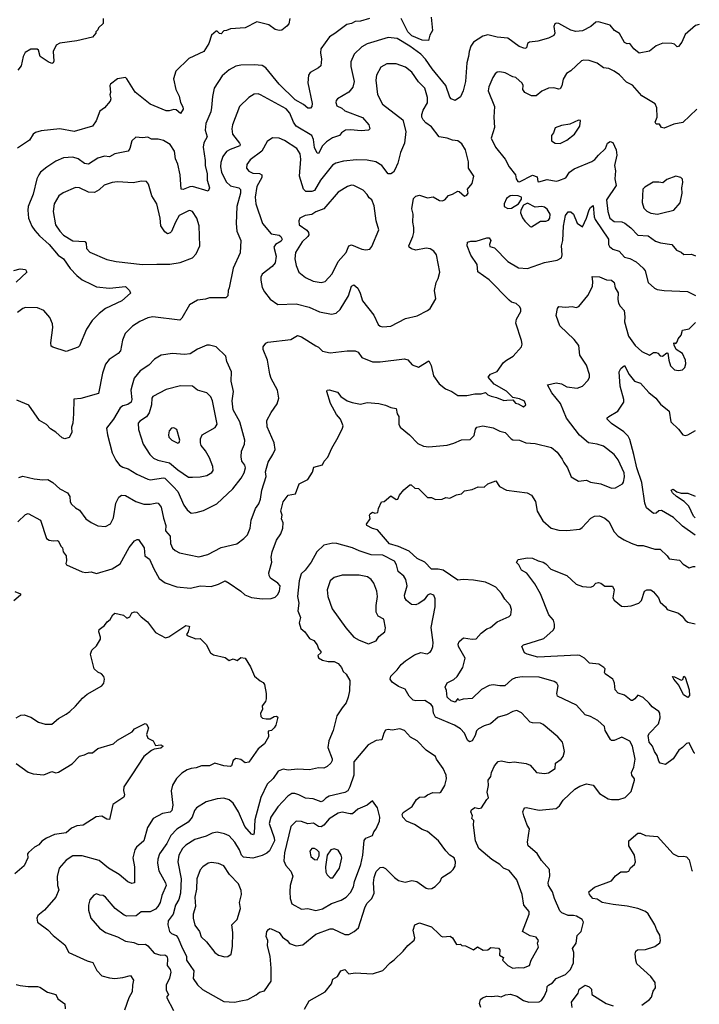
# Model space of a CAD drawing. Extents: x 1839239 to 1929705, y 762242 to 910352.
# Tile 189 of 256: x 1916981 to 1922153, y 814329 to 821826. Entities that reach past the tile are written whole.
import ezdxf

# ---------------------------------------------------------------- set-up
doc = ezdxf.new("R2010")
doc.units = 0

msp = doc.modelspace()

# ---------------------------------------------------------------- linework, layer by layer
at = {"layer": '0CON10XD'}
for points in [[(1917616.7, 821835), (1917615, 821797.5), (1917580, 821765), (1917575, 821750), (1917560, 821735), (1917560, 821725), (1917535.8, 821694.2), (1917415, 821665.6), (1917285, 821647.1), (1917257.9, 821632.1), (1917235.6, 821585), (1917239.5, 821510.5), (1917235, 821497.5), (1917225, 821493.8), (1917197.5, 821505), (1917135.8, 821545.8), (1917124.3, 821594.3), (1917113.2, 821603.2), (1917065, 821601.1), (1917023.4, 821576.6), (1917008.1, 821545), (1916991.4, 821475), (1916967, 821443)], [(1919642.5, 821835), (1919575, 821815.6), (1919535, 821813.6), (1919505, 821798.1), (1919470.3, 821789.7), (1919378.5, 821721.5), (1919340, 821695), (1919273.1, 821605), (1919269.4, 821575), (1919278.6, 821525), (1919273.8, 821475), (1919255, 821458.6), (1919192, 821425), (1919179.2, 821405), (1919174.5, 821344.5), (1919207.2, 821187.2), (1919204.4, 821165.6), (1919195, 821152), (1919175, 821152.2), (1919140.2, 821180.3), (1919076.7, 821215), (1918955, 821335.4), (1918855, 821460.6), (1918825, 821478.1), (1918765, 821483.5), (1918665, 821480.9), (1918625, 821472.9), (1918575.8, 821445), (1918522.1, 821397.9), (1918461.5, 821305), (1918447.2, 821242.8), (1918441.5, 821158.5), (1918434.4, 821125), (1918396.5, 821035), (1918393.5, 820985), (1918407.5, 820935), (1918382.3, 820887.7), (1918377.9, 820855), (1918391.5, 820755), (1918391.2, 820715), (1918406.8, 820653.2), (1918406.4, 820605), (1918424.4, 820545), (1918415, 820521.2), (1918295, 820556.7), (1918275, 820554.5), (1918225, 820534.4), (1918210, 820535), (1918201.5, 820645), (1918185.4, 820725.4), (1918166.9, 820766.9), (1918158.7, 820825), (1918125, 820875.5), (1918075, 820906.7), (1918035, 820915.6), (1917985, 820916), (1917955, 820930.8), (1917915, 820925.8), (1917865, 820931.2), (1917834.2, 820905), (1917818.1, 820845), (1917805.4, 820824.6), (1917705.3, 820804.7), (1917665, 820782), (1917625, 820787.5), (1917575, 820772.5), (1917505, 820726.5), (1917475, 820732.3), (1917425, 820768.2), (1917385, 820780), (1917315, 820774.4), (1917255, 820748.6), (1917186.3, 820703.7), (1917140, 820665), (1917125.7, 820645), (1917111.1, 820615), (1917082.4, 820497.6), (1917045.6, 820404.4), (1917041.9, 820375), (1917046.9, 820315), (1917073.6, 820253.6), (1917095, 820220.8), (1917130.7, 820180.7), (1917205, 820114.5), (1917274.7, 820034.7), (1917315, 820004.3), (1917365, 819931.4), (1917415, 819878.1), (1917456, 819845), (1917530.7, 819809.3)], [(1919038, 821835), (1919030, 821795), (1919015, 821776.2), (1918975, 821746), (1918955, 821744), (1918925, 821752.5), (1918876.9, 821786.9), (1918785, 821811.2), (1918695.8, 821764.2), (1918585, 821758), (1918555, 821743.8), (1918535, 821742.5), (1918515, 821720), (1918500.5, 821720.5), (1918485, 821740), (1918475, 821738.8), (1918441.7, 821708.3), (1918420.6, 821645), (1918382.5, 821585), (1918268.3, 821531.7), (1918170, 821435), (1918152, 821375), (1918168, 821295), (1918193.8, 821245), (1918205.8, 821195), (1918223.2, 821163.2), (1918224.4, 821145), (1918205, 821112.5), (1918170.5, 821140.5), (1918155, 821143.8), (1918117.7, 821132.3), (1918095, 821132), (1917975, 821184.4), (1917860, 821275), (1917796.6, 821376.6), (1917785, 821386), (1917725, 821376.2), (1917672.5, 821335), (1917667.5, 821325), (1917672.5, 821272.5)], [(1920112.5, 821845), (1920122.2, 821745), (1920102.3, 821707.7), (1920092.3, 821667.7), (1920045, 821670.9), (1919965, 821702.3), (1919934, 821735), (1919885, 821834.5)], [(1922153.4, 821789.6), (1922125, 821782.5), (1922045, 821713.3), (1922020, 821655), (1921995, 821621.2), (1921985, 821620), (1921965, 821638.8), (1921945, 821646.2), (1921875, 821648), (1921825, 821628), (1921775, 821586.2), (1921695, 821572.5), (1921655, 821604.2), (1921625, 821646.2), (1921605, 821643.8), (1921585, 821653.8), (1921545, 821721.2), (1921508.8, 821745), (1921474.1, 821784.1), (1921385, 821810.8), (1921365, 821808), (1921326.6, 821773.4), (1921265, 821741.1), (1921213.1, 821736.9), (1921175, 821746.2), (1921085, 821797.5), (1921065, 821800), (1921055, 821793.8), (1921045.7, 821775), (1921054.3, 821725), (1921045, 821706), (1921005, 821686.2), (1920925, 821662.5), (1920861.2, 821655), (1920845.5, 821644.5), (1920837.5, 821612.5), (1920825, 821606.7), (1920781.4, 821621.4), (1920695, 821686), (1920615.7, 821694.3), (1920545, 821710.8), (1920505, 821700), (1920435, 821656), (1920415.7, 821624.3), (1920400.8, 821585), (1920396.9, 821545), (1920382.8, 821497.2), (1920373.1, 821356.9), (1920357.3, 821285), (1920335, 821240), (1920295, 821211.2), (1920265, 821224), (1920255.5, 821235.5), (1920223.3, 821325), (1920121.2, 821451.2), (1920069.7, 821525), (1920033.6, 821565), (1919950, 821625), (1919855, 821682.1), (1919785, 821691.8), (1919625, 821642.5), (1919585, 821618.9), (1919525.6, 821565), (1919502.2, 821505), (1919500.6, 821470.6), (1919526.2, 821355), (1919516.7, 821313.3), (1919485, 821274.3), (1919400, 821225), (1919388.3, 821211.7), (1919386, 821195), (1919395, 821170.8), (1919432.6, 821152.6), (1919455, 821133.3), (1919590.6, 821080.6), (1919637.8, 821025), (1919646.9, 820995), (1919635.4, 820984.6), (1919578.6, 820981.4), (1919498.1, 820988.1), (1919460, 820985), (1919430, 820965), (1919414.4, 820945), (1919362.2, 820927.8), (1919315, 820897.1), (1919284.7, 820865.3), (1919255, 820806.7), (1919245, 820810), (1919225, 820853.8), (1919216.6, 820915), (1919204.3, 820944.3), (1919086, 821016), (1919065, 821046), (1919035.6, 821115), (1919007.7, 821147.7), (1918814.3, 821254.3), (1918795, 821260.8), (1918765, 821258.1), (1918725, 821234), (1918654.6, 821165.4), (1918599.4, 821025), (1918594.5, 820995), (1918600, 820955), (1918654.5, 820885), (1918660, 820875), (1918656.9, 820865), (1918581.7, 820838.3), (1918555, 820822.5), (1918526.9, 820785), (1918512.2, 820737.8), (1918509.6, 820705), (1918516.6, 820665), (1918551.2, 820591.2), (1918585, 820560.5), (1918647.4, 820547.4), (1918662.2, 820532.2), (1918660.9, 820505), (1918632.3, 820405), (1918627.8, 820275), (1918634.5, 820215), (1918664.4, 820145), (1918659.5, 820050.5), (1918605.8, 819934.2), (1918576.2, 819785), (1918566.7, 819765), (1918565.9, 819724.1), (1918550.7, 819709.3), (1918425, 819708.8), (1918395, 819698.8), (1918335, 819692), (1918273.3, 819655), (1918215.5, 819554.5), (1918200.8, 819539.2), (1917995, 819564.4), (1917955, 819555.6), (1917895, 819529.4), (1917838.3, 819491.7), (1917783.6, 819436.4), (1917763.2, 819386.8), (1917748.6, 819305), (1917730, 819285), (1917661.6, 819238.4), (1917635, 819204), (1917610.4, 819135), (1917580, 818980), (1917445, 818942), (1917391.7, 818938.3), (1917390.6, 818825), (1917384.4, 818755), (1917375.4, 818725), (1917376.5, 818683.5), (1917357.5, 818645), (1917325, 818634), (1917305, 818642), (1917255.4, 818685.4), (1917215, 818710), (1917185, 818742.9), (1917132.5, 818775), (1917050.2, 818890.2), (1916960, 818930)], [(1919745, 819487.5), (1919805, 819491.9), (1919918.3, 819551.7), (1920005, 819570.8), (1920085, 819611.2), (1920105, 819627.5), (1920149.3, 819700.7), (1920138.8, 819765), (1920150, 819825), (1920166, 819855), (1920177.8, 819905), (1920152.9, 820035), (1920133.6, 820063.6), (1920105, 820082.5), (1920075, 820085.6), (1919995, 820072), (1919962.4, 820082.4), (1919946.2, 820095), (1919943.8, 820105), (1919974.2, 820175), (1919980.6, 820205), (1919980.6, 820245), (1919971.9, 820285), (1919975.5, 820345), (1919965.7, 820385), (1919979.2, 820465), (1919995, 820482), (1920025, 820490.8), (1920085, 820469.2), (1920127, 820477), (1920175, 820448.8), (1920195, 820447.5), (1920215.5, 820454.5), (1920245, 820488.8), (1920275, 820496.7), (1920315, 820520), (1920325, 820518.8), (1920365, 820483.3), (1920385, 820491.2), (1920393.8, 820505), (1920388, 820535), (1920425, 820580), (1920438.2, 820635), (1920395.8, 820695), (1920396.9, 820745), (1920372.9, 820835), (1920345, 820882), (1920316.7, 820905), (1920275, 820909.2), (1920235, 820924.4), (1920172.5, 820935), (1920115, 821010), (1920071.1, 821041.1), (1920050.8, 821065), (1920041.4, 821085), (1920041.4, 821105), (1920052, 821138), (1920085, 821193.3), (1920085.6, 821235), (1920063.1, 821305), (1920015, 821354), (1919965, 821425.8), (1919916.2, 821465), (1919845, 821489.2), (1919775, 821490.8), (1919730, 821465), (1919695.7, 821405), (1919692.5, 821365), (1919705, 821257.5), (1919742.4, 821182.4), (1919896.2, 821065), (1919919.4, 820975), (1919908.5, 820885), (1919879.1, 820815), (1919858.9, 820735), (1919837, 820683), (1919825, 820666), (1919805, 820652.5), (1919785, 820652.5), (1919737.5, 820715), (1919692.5, 820745), (1919625, 820755.6), (1919545, 820759.1), (1919445, 820748.9), (1919386.9, 820733.1), (1919362.4, 820717.6), (1919270, 820605), (1919224.7, 820525.3), (1919205, 820517.3), (1919158.8, 820518.8), (1919141.3, 820535), (1919110.3, 820635), (1919121.1, 820765), (1919114.4, 820805.6), (1919090, 820845), (1918996.7, 820906.7), (1918955, 820923.3), (1918905, 820927.1), (1918865, 820900), (1918824.4, 820825), (1918735, 820758.6), (1918709.4, 820725), (1918707.1, 820695), (1918725, 820672.9), (1918755, 820659.1), (1918805, 820654.6), (1918824.5, 820644.5), (1918823.1, 820625), (1918784.4, 820555.6), (1918771.8, 820475), (1918777.9, 820425), (1918828.1, 820275), (1918894.2, 820195), (1918955, 820185.6), (1918969.4, 820175), (1918978.1, 820155), (1918970.6, 820139.4), (1918928.6, 820115), (1918914.5, 820095), (1918933.6, 820025), (1918924.2, 819975), (1918903.5, 819946.5), (1918825, 819889.2), (1918815.6, 819865), (1918816.9, 819843.1), (1918827.4, 819787.4), (1918844.2, 819755), (1918887.9, 819697.9), (1918945, 819658), (1919085, 819661.9), (1919185, 819637.5), (1919261.8, 819601.8), (1919355, 819583.5), (1919389.1, 819590.9), (1919419.9, 819620.1), (1919482.9, 819725), (1919505, 819798), (1919525, 819807.1), (1919555, 819782.5), (1919572.7, 819745), (1919590, 819685), (1919675, 819576), (1919710, 819505), (1919725, 819492.5), (1919745, 819487.5)], [(1922134.6, 821144), (1922026.8, 821043.2), (1921960, 821030), (1921885, 821000), (1921865, 821006.7), (1921850, 821030), (1921825, 821030), (1921818, 821045), (1921832, 821085), (1921830.8, 821155), (1921817.5, 821185), (1921716, 821246), (1921645, 821327.5), (1921599.7, 821349.7), (1921545.5, 821405.5), (1921506.2, 821435), (1921464.5, 821454.5), (1921425, 821458.6), (1921375.3, 821495.3), (1921315, 821515.5), (1921275, 821518.6), (1921256.6, 821513.4), (1921175, 821437.5), (1921142.3, 821417.7), (1921117, 821373), (1921107, 821323), (1921095, 821301.2), (1921085, 821298), (1921045, 821307.3), (1921006.2, 821303.8), (1920955, 821281.9), (1920912.7, 821247.3), (1920875, 821246), (1920825, 821272), (1920811.4, 821295), (1920812.9, 821325), (1920805, 821343.8), (1920756.4, 821386.4), (1920735, 821390.6), (1920675, 821421.2), (1920635, 821429.4), (1920615, 821425.7), (1920600, 821415), (1920581.1, 821385), (1920551.8, 821315), (1920547.3, 821285), (1920594.4, 821164.4), (1920588.6, 821085), (1920594.5, 821005), (1920570, 820925), (1920602, 820855), (1920675, 820763.8), (1920705, 820706.2), (1920754.1, 820644.1), (1920760, 820615), (1920773.3, 820595), (1920785, 820591.2), (1920885, 820641.4), (1920920.5, 820630.5), (1920924.2, 820594.2), (1920930.8, 820590.8), (1920995, 820609.1), (1921065, 820598.1), (1921085, 820601.9), (1921137.5, 820622.5), (1921165.8, 820665), (1921200.2, 820689.8), (1921335, 820746.4), (1921358.8, 820761.2), (1921385.6, 820795), (1921440.6, 820845), (1921455, 820887.5), (1921475, 820899.2), (1921495, 820892), (1921520, 820835), (1921526.4, 820795), (1921507.1, 820715), (1921515.6, 820675), (1921509.4, 820615), (1921520.6, 820565), (1921446.9, 820455), (1921456.2, 820365), (1921473.6, 820315), (1921505, 820290.4), (1921565, 820286.2), (1921587.6, 820277.6), (1921631.7, 820241.7), (1921684.7, 820184.7), (1921765, 820181.1), (1921820.8, 820140.8), (1921856.8, 820126.8), (1921945, 820115.5), (1921980.6, 820070.6), (1922015, 820055.6), (1922035, 820038.1), (1922095, 820040), (1922125.2, 820028.2)], [(1917672.5, 821272.5), (1917666.2, 821255), (1917673.3, 821225), (1917670, 821205), (1917625.7, 821154.3), (1917591.2, 821128.8), (1917562.7, 821057.3), (1917534.1, 821015.9), (1917395, 820975.8), (1917285, 820995.8), (1917145, 820980), (1917101.7, 820968.3), (1917084.2, 820955.8), (1917055, 820908), (1916965, 820848)], [(1921095, 820882.5), (1921145, 820908.1), (1921204.4, 820955), (1921245, 821016.7), (1921248, 821058), (1921235, 821061.2), (1921168.3, 821031.7), (1921105, 821020.8), (1921056.7, 821003.3), (1921042.5, 820965), (1921027.5, 820945), (1921027.5, 820905), (1921056.1, 820886.1), (1921095, 820882.5)], [(1921835, 820345.8), (1921865, 820354.4), (1921958.8, 820375), (1922007.7, 820432.3), (1922023.3, 820505), (1922020, 820545), (1922028, 820588), (1922025, 820612.5), (1922013.3, 820625), (1921975, 820636), (1921905, 820608.8), (1921875, 820584.2), (1921845, 820590), (1921801.7, 820588.3), (1921739.1, 820550.9), (1921724.2, 820535), (1921718.2, 820435), (1921730.2, 820390.2), (1921755, 820368.1), (1921785, 820352.2), (1921835, 820345.8)], [(1917915, 819962.9), (1918025, 819964.4), (1918124.2, 819965.8), (1918202.7, 819977.3), (1918295, 820014), (1918325, 820043.3), (1918352.5, 820105), (1918347.4, 820257.4), (1918329.4, 820315), (1918296.4, 820366.4), (1918275, 820374.2), (1918265, 820371.4), (1918195, 820335.6), (1918165.5, 820285), (1918135.3, 820214.7), (1918125, 820202.9), (1918105, 820195.7), (1918085, 820210.8), (1918056, 820256), (1918050.8, 820315), (1918024.7, 820424.7), (1917986.5, 820485), (1917961.1, 820575), (1917945.4, 820595.4), (1917906.6, 820596.6), (1917845, 820583.1), (1917725, 820593.1), (1917685, 820586.7), (1917624.6, 820565.4), (1917585, 820530.6), (1917551.2, 820511.2), (1917505, 820512.7), (1917435, 820546.9), (1917405, 820549.2), (1917311.7, 820508.3), (1917278.8, 820485), (1917243.3, 820425), (1917236.4, 820365), (1917253.9, 820265), (1917285.3, 820215.3), (1917315, 820186.5), (1917385, 820142.1), (1917477.7, 820137.7), (1917486.9, 820125), (1917489.4, 820085), (1917515.4, 820055.4), (1917645, 819999.4), (1917715, 819984.3), (1917915, 819962.9)], [(1919275, 819825.7), (1919305, 819833.1), (1919358.3, 819891.7), (1919405.8, 819984.2), (1919464.4, 820055), (1919485, 820105.6), (1919505, 820111.1), (1919585, 820079.2), (1919616.1, 820073.9), (1919645, 820080), (1919660, 820100), (1919713.2, 820226.8), (1919693.3, 820295), (1919679.4, 820409.4), (1919660, 820455), (1919640, 820470), (1919626.3, 820496.3), (1919595, 820529.2), (1919525, 820564.2), (1919505, 820565.7), (1919475, 820555.7), (1919405, 820514.2), (1919295, 820387.1), (1919235.5, 820364.5), (1919205, 820344.3), (1919153.6, 820336.4), (1919113.3, 820315), (1919106, 820295), (1919108.8, 820265), (1919165, 820223.1), (1919177.9, 820205), (1919180.5, 820189.5), (1919174.6, 820175), (1919131.2, 820135), (1919079.6, 820055), (1919075.5, 820005), (1919084.4, 819955), (1919105.8, 819905), (1919155, 819863.1), (1919215.6, 819834.4), (1919275, 819825.7)], [(1920695, 820387.8), (1920725, 820390.5), (1920776.2, 820425), (1920800.7, 820459.3), (1920800, 820475), (1920775, 820485.8), (1920735, 820488.1), (1920715, 820484.3), (1920685.8, 820465), (1920668.6, 820425), (1920669.2, 820405), (1920695, 820387.8)], [(1916975, 818340), (1917005, 818350.8), (1917091.2, 818331.2), (1917156.2, 818323.8), (1917195, 818325.8), (1917232.8, 818302.8), (1917285, 818253.5), (1917343.8, 818223.8), (1917362.2, 818195), (1917365.6, 818155), (1917375, 818138), (1917405, 818108.6), (1917435, 818091.2), (1917482.9, 818025), (1917525, 817998.1), (1917575, 817973.8), (1917635, 817968.1), (1917672, 817988), (1917695.3, 818034.7), (1917711.5, 818145), (1917735, 818190), (1917755, 818205.7), (1917785, 818202.9), (1917865, 818156.7), (1917925, 818138.5), (1917975, 818137.3), (1918025, 818148.1), (1918035, 818144.4), (1918057.8, 818115), (1918075, 818030), (1918093.5, 817975), (1918090.6, 817935), (1918127.1, 817895), (1918128.5, 817838.5), (1918145, 817803.8), (1918163.3, 817785), (1918197.9, 817767.9), (1918345, 817736.2), (1918413.3, 817755), (1918515, 817808.2), (1918633.3, 817835), (1918687.5, 817875), (1918714.3, 817905), (1918735, 817953.8), (1918742.3, 818015), (1918775, 818104.2), (1918799.8, 818140.2), (1918814.7, 818175.3), (1918824.6, 818245), (1918857.7, 818347.7), (1918850.6, 818385), (1918871.7, 818458.3), (1918908.5, 818515), (1918924.5, 818555), (1918918.2, 818605), (1918865, 818727.5), (1918862, 818775), (1918893.8, 818835), (1918939.3, 818900.7), (1918952.5, 818945), (1918944.2, 819005), (1918896, 819095), (1918885, 819127.5), (1918865.7, 819235), (1918834.2, 819315), (1918834.2, 819335.8), (1918855, 819363.3), (1918869.5, 819370.5), (1919045, 819390.8), (1919095, 819422.5), (1919125, 819411.9), (1919235, 819344), (1919255, 819333.8), (1919285, 819302.5), (1919345, 819289.2), (1919473.7, 819306.3), (1919535.3, 819305.3), (1919556.7, 819295), (1919585, 819254.4), (1919665, 819221.9), (1919725, 819221.5), (1919910, 819245), (1919935.8, 819235.8), (1919967.5, 819197.5), (1920015, 819180), (1920095, 819228.8), (1920113.2, 819193.2), (1920131.5, 819115), (1920173.3, 819053.3), (1920221.2, 819015), (1920270, 818995), (1920315, 818966), (1920385, 818964.4), (1920445, 818978.5), (1920491.9, 818978.1), (1920525, 818987.1), (1920545, 818969.2), (1920568.7, 818958.7), (1920610.5, 818950.5), (1920665, 818926.7), (1920689.3, 818929.3), (1920735, 818932.5), (1920755, 818907.5), (1920775, 818902.5), (1920815, 818877.5), (1920832.5, 818895), (1920823, 818923), (1920785, 818940), (1920735, 818950), (1920685, 818998), (1920591.8, 819051.8), (1920546.2, 819105), (1920563.8, 819126.2), (1920615, 819148), (1920664, 819215), (1920686.2, 819235), (1920736.4, 819263.6), (1920801.2, 819335), (1920806, 819355), (1920800, 819385), (1920757.1, 819515), (1920762.5, 819545), (1920794, 819605), (1920796.2, 819625), (1920785, 819643.8), (1920760, 819665), (1920725, 819675.8), (1920705, 819690), (1920555, 819846), (1920467.7, 819907.7), (1920462.5, 819962.5), (1920414.6, 820034.6), (1920386, 820105), (1920388.3, 820131.7), (1920415, 820141.2), (1920455, 820140), (1920535, 820166.7), (1920555, 820166), (1920565.5, 820145.5), (1920557.1, 820115), (1920559.2, 820099.2), (1920595, 820088.6), (1920695, 819984.4), (1920776.2, 819936.2), (1920845, 819931.9), (1920975, 819977.1), (1921072.5, 819995), (1921105, 820013.3), (1921110, 820035), (1921104.6, 820105), (1921115.3, 820145), (1921119.2, 820255), (1921135.4, 820334.6), (1921155, 820364), (1921175, 820363.8), (1921195, 820346), (1921225, 820276.2), (1921265, 820250), (1921295.5, 820315), (1921315, 820378.8), (1921325, 820397.5), (1921345, 820412.5), (1921352.2, 820325), (1921360, 820305), (1921461.8, 820155), (1921462.9, 820115), (1921469.7, 820099.7), (1921495, 820080), (1921544.5, 820064.5), (1921585, 820018.8), (1921625, 820006.9), (1921671.9, 819981.9), (1921727.1, 819935), (1921741.1, 819915), (1921764.5, 819824.5), (1921812.6, 819782.6), (1921832.4, 819772.4), (1921885, 819764.4), (1922063.6, 819756.4), (1922124.8, 819727.4)], [(1920875, 820250), (1920945, 820292), (1920985, 820292.9), (1921005, 820300.8), (1921015.6, 820315), (1921017.5, 820345), (1920995, 820384.2), (1920975, 820398.9), (1920955, 820403.1), (1920905, 820398), (1920845, 820430), (1920815.7, 820414.3), (1920794.5, 820375.5), (1920792.5, 820355), (1920807.3, 820317.3), (1920825, 820292.5), (1920865, 820252.5), (1920875, 820250)], [(1916935.9, 819915.9), (1916985, 819929.2), (1917023.8, 819923.8), (1917036.2, 819905), (1916955, 819828.1)], [(1916967.2, 818002.8), (1917025, 818058), (1917045, 818066.2), (1917138.8, 818015), (1917185.8, 817875.8), (1917205, 817864.2), (1917235, 817858), (1917265, 817862), (1917275.8, 817855), (1917295, 817818), (1917306.2, 817805), (1917311.2, 817775), (1917333.8, 817745), (1917337.3, 817707.3), (1917331.2, 817685), (1917337.5, 817675), (1917455, 817622), (1917485, 817617.5), (1917525, 817622), (1917565, 817610.8), (1917685, 817644.4), (1917745, 817684.4), (1917812.7, 817807.3), (1917855, 817857.5), (1917875, 817869.2), (1917885, 817868), (1917929.2, 817805), (1917934, 817745), (1917968.6, 817718.6), (1918001.5, 817645), (1918042.8, 817572.8), (1918087.6, 817537.6), (1918177.4, 817507.4), (1918281.8, 817498.2), (1918355, 817516.4), (1918438.7, 817511.3), (1918495, 817528.8), (1918545, 817554), (1918576.2, 817535), (1918663.8, 817475), (1918695, 817446.2), (1918745, 817426), (1918825, 817416), (1918895, 817420), (1918925, 817430), (1918942.2, 817447.8), (1918958.1, 817475), (1918962.5, 817515), (1918946.5, 817536.5), (1918890, 817575), (1918878.8, 817595), (1918878, 817615), (1918898.8, 817695), (1918895.6, 817735), (1918902.5, 817775), (1918935.7, 817864.3), (1918968.2, 817911.8), (1918982.7, 817955), (1918985.6, 817995), (1918974, 818025), (1918978, 818055), (1918969.4, 818085), (1918986, 818155), (1919023.3, 818205), (1919081.2, 818215), (1919107.5, 818292.5), (1919173.3, 818325), (1919209.1, 818380.9), (1919220, 818420), (1919285, 818437.5), (1919298.8, 818465), (1919325.8, 818495), (1919355.8, 818565), (1919405, 818648.8), (1919438.9, 818715), (1919442, 818735), (1919423.1, 818785), (1919390.9, 818820.8), (1919346.2, 818905), (1919317.5, 818995), (1919320, 819005), (1919335, 819009.2), (1919399.2, 818989.2), (1919425, 818956.7), (1919474.4, 818924.4), (1919510.9, 818910.9), (1919575, 818899.2), (1919625, 818912), (1919715, 818904.2), (1919765, 818892), (1919805, 818874), (1919845, 818866.7), (1919853.3, 818825), (1919866.2, 818805), (1919866.4, 818746.4), (1919876.7, 818725), (1919946.6, 818666.6), (1920010.7, 818600.7), (1920055, 818578.6), (1920095, 818574.4), (1920235, 818587.1), (1920285, 818600.8), (1920343, 818627), (1920409.2, 818630.8), (1920439.7, 818660.3), (1920451.1, 818708.9), (1920460, 818725), (1920505, 818734.4), (1920585, 818718.9), (1920635, 818694.2), (1920675, 818684), (1920721.2, 818635), (1920735, 818628.6), (1920785, 818624.4), (1920832.5, 818605), (1920905, 818599.4), (1921029.4, 818569.4), (1921072.8, 818532.8), (1921110.5, 818480.5), (1921121.4, 818455), (1921151.4, 818415), (1921178.8, 818345), (1921235, 818312.5), (1921295, 818320), (1921326.2, 818306.2), (1921405, 818292.7), (1921485, 818260.5), (1921515, 818262.2), (1921568.3, 818291.7), (1921576.9, 818305), (1921583.6, 818345), (1921580.4, 818375), (1921535.4, 818475), (1921504.8, 818514.8), (1921425, 818578.2), (1921375, 818594.6), (1921310, 818605), (1921242.4, 818662.4), (1921141.9, 818791.9), (1921095.9, 818905), (1921030, 818985), (1920997.5, 819045), (1921065, 819060.8), (1921105, 819052.9), (1921145, 819030.5), (1921225, 819022), (1921265, 819036.7), (1921307.4, 819082.6), (1921317.5, 819105), (1921317.1, 819125), (1921295.4, 819195), (1921245, 819273.3), (1921236.1, 819346.1), (1921201.4, 819391.4), (1921090.8, 819495), (1921064.3, 819575), (1921073.3, 819626.7), (1921085, 819642.5), (1921135, 819638), (1921185, 819642), (1921215, 819635.8), (1921236.7, 819643.3), (1921303.8, 819726.2), (1921340.9, 819795), (1921343.9, 819833.9), (1921338.3, 819871.7), (1921395, 819868.6), (1921445.9, 819845.9), (1921485, 819843.1), (1921504.5, 819825), (1921512.9, 819785), (1921535.6, 819745.6), (1921532.2, 819695), (1921538, 819668), (1921550.6, 819645), (1921581.8, 819611.8), (1921587.3, 819565), (1921583.8, 819525), (1921615, 819416.2), (1921665, 819344.5), (1921715, 819301.1), (1921775, 819273.3), (1921805, 819292.5), (1921825, 819293.3), (1921837.7, 819287.7), (1921856.2, 819266.2), (1921873.6, 819263.6), (1921905, 819290), (1921915, 819286.7), (1921920.4, 819235), (1921935, 819192), (1921965, 819160), (1921995, 819156.2), (1922025, 819160), (1922042, 819178), (1922050, 819205), (1922047.5, 819235), (1922025, 819283.8), (1921976.2, 819315), (1921961.7, 819348.3), (1921960, 819365), (1921975, 819360), (1921985, 819372.5), (1921992.5, 819397.5), (1922014.2, 819425), (1922025, 819461.2), (1922075, 819472), (1922124.5, 819520.4)], [(1917530.7, 819809.3), (1917565, 819793.3), (1917665, 819783.3), (1917785, 819794.2), (1917817.5, 819765), (1917823.8, 819745), (1917758, 819685), (1917635, 819627.1), (1917585, 819590), (1917533.6, 819536.4), (1917489.1, 819470.9), (1917435, 819343.3), (1917425, 819333.3), (1917335, 819301.2), (1917232.7, 819332.7), (1917221.4, 819341.4), (1917217.1, 819367.1), (1917232.7, 819482.7), (1917230.3, 819510.3), (1917209.8, 819559.8), (1917163.2, 819613.2), (1917115, 819632.5), (1917025, 819635.6), (1917005, 819628.6), (1916965, 819597.5)], [(1918285, 818070), (1918325, 818073.9), (1918380.3, 818089.7), (1918480.5, 818139.5), (1918603.1, 818255), (1918667.5, 818335), (1918688.8, 818375), (1918698.5, 818415), (1918694.4, 818435), (1918672.5, 818465), (1918667, 818497), (1918668.7, 818541.3), (1918691.5, 818595), (1918695.5, 818624.5), (1918657.5, 818765), (1918604.7, 818854.7), (1918597.5, 818925), (1918607.5, 818995), (1918590.8, 819075), (1918592.9, 819145), (1918558.1, 819225), (1918548.6, 819265), (1918475.6, 819335.6), (1918425, 819348), (1918405, 819348), (1918332.8, 819317.2), (1918277.4, 819282.6), (1918235, 819277.7), (1918145, 819283.6), (1918058.7, 819271.3), (1918007.4, 819242.6), (1917964.6, 819195.4), (1917897.2, 819152.8), (1917853.1, 819096.9), (1917836.6, 819043.4), (1917827.8, 819005), (1917833.6, 818935), (1917829.4, 818915), (1917805, 818895.6), (1917765, 818885.5), (1917745, 818872.2), (1917693.5, 818785), (1917642.5, 818715), (1917649.4, 818665), (1917685, 818527.5), (1917711.7, 818471.7), (1917741.2, 818435), (1917765, 818420), (1917807.2, 818407.2), (1917871.2, 818365), (1917955, 818327.3), (1917975, 818323.8), (1918075, 818337.9), (1918085, 818334.6), (1918150.2, 818270.2), (1918183.4, 818233.4), (1918230.1, 818130.1), (1918254.7, 818094.7), (1918285, 818070)], [(1922122.3, 817901.2), (1922025, 817969.4), (1921957.3, 818037.3), (1921865, 818089.4), (1921845, 818085.6), (1921825, 818070), (1921805, 818067.5), (1921750.9, 818110.9), (1921738.2, 818145), (1921716.4, 818303.6), (1921677.1, 818415), (1921654.4, 818515.6), (1921625, 818630), (1921611.4, 818655), (1921578.8, 818688.8), (1921485, 818752.9), (1921452, 818785), (1921452, 818795), (1921463.8, 818805), (1921534.2, 818845.8), (1921578.6, 818915), (1921578.1, 818935), (1921551.2, 819035), (1921544.4, 819145), (1921555, 819170), (1921585, 819193.3), (1921620.8, 819125), (1921660, 819075), (1921705, 819058.8), (1921768.9, 818988.9), (1921822, 818945), (1921859.1, 818899.1), (1921923.8, 818845), (1921935.8, 818765), (1921995, 818707.5), (1922027.5, 818665), (1922045, 818661.2), (1922065, 818666.7), (1922123.4, 818698.3)], [(1918295, 818344.4), (1918355, 818346.9), (1918405, 818356.9), (1918442.4, 818377.6), (1918452.9, 818395), (1918449.6, 818425), (1918425, 818490.6), (1918395, 818544.4), (1918363.1, 818583.1), (1918356.1, 818605), (1918356.9, 818635), (1918370.6, 818665), (1918468.9, 818721.1), (1918484.5, 818745.5), (1918448.9, 818925), (1918435, 818956), (1918405, 818985.7), (1918335, 819005.7), (1918295, 819036.7), (1918205, 819039.5), (1918095, 819011.9), (1917995, 818956.7), (1917985.4, 818944.6), (1917983.4, 818895), (1917965, 818832.5), (1917945, 818802.9), (1917895, 818770.6), (1917883.6, 818755), (1917883.8, 818705), (1917921.5, 818595), (1917971.5, 818515), (1917998.5, 818488.5), (1918032.8, 818472.8), (1918122.1, 818452.1), (1918185, 818398.8), (1918265, 818344.4), (1918295, 818344.4)], [(1918185, 818601.2), (1918195, 818607.5), (1918198.6, 818625), (1918175.6, 818705), (1918155, 818720), (1918135, 818717.1), (1918119.4, 818695), (1918112.9, 818665), (1918117, 818647), (1918138.8, 818625), (1918185, 818601.2)], [(1920490.6, 814305), (1920480.6, 814335), (1920488, 814365), (1920502.2, 814377.8), (1920535, 814392.5), (1920575, 814388.6), (1920614.3, 814394.3), (1920645, 814385.7), (1920678, 814402), (1920715.4, 814405.4), (1920765, 814392.2), (1920815, 814359.5), (1920855, 814345.6), (1920935, 814347.5), (1920952.1, 814357.9), (1920972.4, 814387.6), (1920992.2, 814435), (1920996.5, 814465), (1921004.4, 814475), (1921036, 814494), (1921065, 814526.1), (1921135, 814555.5), (1921172.5, 814595), (1921196.9, 814645), (1921197.9, 814725), (1921189.5, 814755), (1921216.5, 814795), (1921225, 814853.3), (1921253.8, 814885), (1921272.5, 814955), (1921262.5, 814975), (1921219.6, 814999.6), (1921195, 815006.6), (1921155.3, 815005.3), (1921106.7, 815026.7), (1921090.9, 815040.9), (1921050.6, 815135), (1921037.3, 815185), (1921005, 815233.3), (1921002.7, 815255), (1921016.7, 815305), (1921012.9, 815355), (1920953.3, 815425), (1920918.3, 815478.3), (1920850, 815535), (1920846.7, 815565), (1920862, 815665), (1920842.7, 815692.7), (1920817.1, 815765), (1920811.2, 815795), (1920816.7, 815815), (1920824.2, 815825.8), (1920835, 815828), (1920935, 815808), (1921065, 815820.8), (1921088.6, 815841.4), (1921117.3, 815882.7), (1921205, 815966.7), (1921245, 815990), (1921295, 816007.5), (1921345, 815997.5), (1921395, 815935.7), (1921460, 815895), (1921485, 815888.6), (1921541.2, 815888.8), (1921590, 815905), (1921635, 815948.8), (1921661.4, 816035), (1921660.8, 816045), (1921640, 816075), (1921638, 816095), (1921654.2, 816135), (1921664.2, 816195), (1921645.5, 816295), (1921625, 816332), (1921565, 816362.5), (1921505, 816338), (1921485, 816338.8), (1921476.7, 816345), (1921438, 816415), (1921432, 816445), (1921381.1, 816491.1), (1921325, 816522), (1921284.5, 816534.5), (1921217.9, 816607.9), (1921074.4, 816674.4), (1921070, 816695), (1921079.4, 816755), (1921068.6, 816775), (1921047.9, 816787.9), (1920935, 816819.6), (1920805, 816823.3), (1920755, 816815.6), (1920726.6, 816803.4), (1920674.5, 816755.5), (1920635.5, 816754.5), (1920585, 816761.5), (1920555, 816756.9), (1920495, 816726.8), (1920425, 816656.7), (1920356.7, 816653.3), (1920322.5, 816642.5), (1920315, 816657.5), (1920295, 816630), (1920265, 816640), (1920235, 816668), (1920230, 816720), (1920218.8, 816745), (1920233.2, 816776.8), (1920285, 816802.7), (1920309.4, 816825), (1920352.9, 816895), (1920370.8, 816965), (1920320.8, 817055), (1920318.3, 817071.7), (1920325, 817092.5), (1920359.3, 817120.7), (1920425, 817108.8), (1920455, 817113.3), (1920492, 817155), (1920535, 817188.6), (1920565, 817197.5), (1920615, 817240.6), (1920707, 817283), (1920718, 817295), (1920724, 817335), (1920715, 817368.8), (1920672.5, 817415), (1920646.8, 817456.8), (1920606, 817505), (1920565, 817525.8), (1920525, 817542.9), (1920435, 817558.5), (1920355.4, 817564.6), (1920315, 817558.1), (1920205, 817635.5), (1920166.6, 817643.4), (1920115, 817642.9), (1920064.7, 817694.7), (1920005.6, 817725), (1919945, 817779.2), (1919864.4, 817814.4), (1919795, 817836.4), (1919705, 817942), (1919665, 817951.4), (1919622.5, 817975), (1919620, 817985), (1919647.5, 818025), (1919642.5, 818055), (1919647.5, 818065), (1919665, 818076.7), (1919685, 818068.8), (1919705.6, 818074.4), (1919711.2, 818105), (1919733.3, 818155), (1919755, 818157.5), (1919805, 818200), (1919845, 818172.5), (1919860, 818175), (1919872.5, 818205), (1919905, 818247.5), (1919950, 818285), (1919960, 818285), (1919988.3, 818258.3), (1920015, 818257.5), (1920085, 818188.8), (1920115, 818188.8), (1920145, 818173.3), (1920195, 818176.2), (1920225, 818188), (1920255, 818184), (1920305, 818208.8), (1920343.6, 818216.4), (1920365, 818238.8), (1920425, 818249.2), (1920470.3, 818269.7), (1920515, 818268), (1920545, 818293.3), (1920605, 818316), (1920632.6, 818272.6), (1920685, 818244.6), (1920843.8, 818223.8), (1920875.6, 818205), (1920907.2, 818157.2), (1920920, 818085), (1920961.3, 818011.3), (1921025, 817954), (1921085, 817939.2), (1921145, 817936), (1921242.9, 817947.1), (1921260.9, 817959.1), (1921327.9, 818032.1), (1921355, 818045.8), (1921395, 818048.1), (1921435, 818031.1), (1921464.4, 818005), (1921505, 817926.7), (1921536.9, 817895), (1921582.5, 817865), (1921635, 817841.5), (1921682.3, 817822.3), (1921725, 817821.8), (1921815, 817795.8), (1921855, 817793.8), (1921910, 817745), (1921925, 817721.2), (1922001.7, 817711.7), (1922030.8, 817680.8), (1922075, 817653.3), (1922107.1, 817662.9), (1922122, 817663.1)], [(1922122.5, 818033.5), (1922110.4, 818045), (1922073.3, 818123.3), (1922038.2, 818158.2), (1921978.6, 818195), (1921948.8, 818225), (1921940, 818245), (1921955, 818251.2), (1921982.1, 818232.1), (1922015, 818221.4), (1922065, 818222.5), (1922122.7, 818197.5)], [(1919148.3, 814291.7), (1919185, 814356.7), (1919305.9, 814424.1), (1919353.3, 814485), (1919365, 814520), (1919399.3, 814540.7), (1919425, 814583.8), (1919455, 814593.3), (1919485, 814561.2), (1919535, 814570), (1919665, 814562), (1919745, 814585.8), (1919800, 814645), (1919832, 814668), (1919900, 814735), (1919935, 814777.5), (1919982.6, 814817.4), (1919989.4, 814835), (1919976.2, 814895), (1919987.5, 814935), (1920025, 814950), (1920115, 814919.4), (1920174.2, 814864.2), (1920187.7, 814847.7), (1920202.3, 814842.3), (1920257.7, 814847.7), (1920274, 814835), (1920305, 814783.8), (1920335, 814787.5), (1920345, 814777.5), (1920375, 814773.8), (1920435, 814744.2), (1920465, 814766.7), (1920507.3, 814742.7), (1920545, 814744.3), (1920567.7, 814762.3), (1920625, 814756.2), (1920636.2, 814745), (1920633, 814703), (1920662.5, 814685), (1920656.7, 814665), (1920695, 814624), (1920734.2, 814604.2), (1920775, 814610.6), (1920815, 814608.1), (1920861.2, 814625), (1920873.3, 814665), (1920930, 814765), (1920921.2, 814795), (1920930, 814815), (1920910.9, 814840.9), (1920865, 814850), (1920807.5, 814885), (1920858.1, 815015), (1920859.2, 815035), (1920817.5, 815085), (1920804.3, 815165), (1920765, 815276.7), (1920705, 815347.5), (1920661.9, 815365), (1920635, 815394.5), (1920575, 815432.5), (1920474.4, 815515), (1920450.5, 815575), (1920435.6, 815694.4), (1920437.7, 815727.7), (1920423.3, 815745), (1920426.7, 815765), (1920413.8, 815795), (1920419.3, 815810.7), (1920445, 815826.7), (1920475, 815820), (1920495, 815826), (1920535, 815890), (1920548.8, 815901.2), (1920540, 815945), (1920550, 815995), (1920547.1, 816035), (1920566, 816065), (1920570.8, 816095), (1920594.2, 816145), (1920621.5, 816178.5), (1920645.8, 816184.2), (1920705, 816170), (1920745, 816175.7), (1920835, 816162), (1920865, 816150), (1920915, 816094), (1920975, 816087.5), (1921005, 816092.9), (1921056, 816125), (1921060, 816165), (1921102.5, 816195), (1921117.5, 816215), (1921128.1, 816255), (1921118.1, 816305), (1921112, 816325), (1921077.5, 816365), (1920965, 816459.2), (1920945, 816470.8), (1920885, 816471.4), (1920865, 816478), (1920799.3, 816549.3), (1920765, 816565.7), (1920735, 816560), (1920685.4, 816534.6), (1920623.3, 816515), (1920565, 816465.8), (1920515, 816450), (1920472.7, 816427.3), (1920457.5, 816412.5), (1920446.5, 816375), (1920425.5, 816334.5), (1920405, 816328.6), (1920389.4, 816339.4), (1920366.1, 816395), (1920336.6, 816426.6), (1920289.2, 816455), (1920144.7, 816514.7), (1920131.1, 816545), (1920124.4, 816595), (1920111.4, 816611.4), (1920065, 816641.4), (1919995, 816640), (1919975, 816645.8), (1919944.2, 816675), (1919915, 816730), (1919865, 816750), (1919815, 816782.9), (1919801.4, 816805), (1919805, 816828.8), (1919853.4, 816876.6), (1919885, 816918), (1919917.5, 816945), (1919985, 816990.6), (1920035, 817006.9), (1920082.3, 816997.7), (1920105, 817011.2), (1920114, 817025), (1920125.6, 817054.4), (1920127.1, 817085), (1920112.4, 817197.6), (1920144.2, 817355), (1920143.9, 817416.1), (1920133.3, 817445), (1920105, 817454), (1920085, 817444), (1920060.5, 817409.5), (1920019.8, 817380.2), (1919995, 817370), (1919963.2, 817373.2), (1919924.6, 817404.6), (1919911.1, 817425), (1919910, 817445), (1919929.5, 817515), (1919920, 817565), (1919905, 817589.4), (1919861.4, 817625), (1919848.1, 817675), (1919833, 817703), (1919745, 817748.2), (1919655, 817751.8), (1919565, 817781.8), (1919515, 817805.5), (1919395, 817838.8), (1919365, 817839.6), (1919295, 817825.5), (1919241.1, 817775), (1919198.6, 817695), (1919154.3, 817635.7), (1919123.1, 817606.9), (1919106.9, 817555), (1919095.6, 817435), (1919104.3, 817385), (1919098, 817325), (1919118.8, 817275), (1919108.8, 817235), (1919120.3, 817190.3), (1919150, 817165), (1919187.5, 817115), (1919218.8, 817098.8), (1919245, 817067.5), (1919256, 817036), (1919272.5, 817015), (1919272.5, 817005), (1919250, 816985), (1919255, 816967.5), (1919285, 816948.8), (1919329.3, 816939.3), (1919375, 816938.8), (1919405, 816924), (1919429.4, 816895), (1919443.3, 816863.3), (1919465, 816843.8), (1919492.5, 816795), (1919491.2, 816715), (1919481.2, 816668.8), (1919465.8, 816625), (1919435, 816586), (1919394.1, 816525.9), (1919365.8, 816414.2), (1919333.3, 816335), (1919325.7, 816285), (1919358.7, 816198.7), (1919359.4, 816185), (1919350, 816165), (1919320.7, 816139.3), (1919295, 816128.1), (1919255, 816129.4), (1919186.2, 816113.8), (1919095, 816120.5), (1919025, 816112.2), (1918985, 816118.8), (1918946.9, 816105), (1918911.1, 816048.9), (1918865, 816005.8), (1918815, 815904.2), (1918770, 815735), (1918766.5, 815635), (1918759.4, 815620.6), (1918745, 815624.3), (1918695, 815683.3), (1918645, 815795.8), (1918605, 815860), (1918575, 815885.8), (1918535, 815897.8), (1918485, 815893.5), (1918399.2, 815870.8), (1918326.5, 815825), (1918312.3, 815805), (1918294.6, 815755), (1918263.8, 815715), (1918177.3, 815662.7), (1918130.5, 815615), (1918100.5, 815555), (1918045.4, 815475), (1918030.9, 815435), (1918028.5, 815405), (1918039.6, 815345), (1918090.9, 815255), (1918094.6, 815235), (1918062, 815158), (1918049.1, 815105), (1918033.2, 815075), (1918013.5, 815055), (1917975, 815034.7), (1917905, 815032.5), (1917867, 815003), (1917795, 814999.4), (1917775, 815006.9), (1917707.8, 815057.8), (1917635, 815146.2), (1917615, 815158), (1917589.5, 815159.5), (1917565, 815170), (1917545, 815161.2), (1917513.8, 815125), (1917504, 815085), (1917504, 815045), (1917522.5, 814985), (1917589.1, 814909.1), (1917635, 814875.8), (1917725, 814844.2), (1917785, 814810), (1917850.3, 814800.3), (1917885, 814785.8), (1917937.3, 814787.3), (1917956.7, 814775), (1918005, 814720), (1918055, 814702.5), (1918085, 814705.6), (1918099.5, 814695), (1918106.1, 814675), (1918102.9, 814625), (1918125.6, 814595), (1918131.9, 814575), (1918121.5, 814528.5), (1918095.8, 814475), (1918095.9, 814435.9), (1918113.3, 814405), (1918097.5, 814385), (1918151.4, 814281.4)], [(1922120, 816242.9), (1922115, 816242), (1922075, 816320), (1922055, 816314), (1922026, 816284), (1921997.5, 816265), (1921955, 816198), (1921895, 816154.4), (1921855, 816165.8), (1921845, 816180), (1921831.5, 816225), (1921812.3, 816255), (1921796.4, 816295), (1921772.2, 816325), (1921764.5, 816375), (1921775.3, 816394.7), (1921843.1, 816465), (1921855, 816510), (1921852, 816545), (1921845, 816558.8), (1921793.8, 816593.8), (1921772.6, 816622.6), (1921726.4, 816666.4), (1921685, 816683.8), (1921663.8, 816655), (1921645, 816642), (1921635, 816642), (1921585, 816684), (1921535, 816699.4), (1921511.9, 816725), (1921509.1, 816775), (1921501.5, 816795), (1921495, 816805.6), (1921437.5, 816845), (1921432.5, 816855), (1921435.9, 816884.1), (1921428, 816895), (1921389.1, 816919.1), (1921316.9, 816926.9), (1921278.8, 816965), (1921244.6, 816984.6), (1921225, 816988.8), (1920925, 816972.3), (1920842.5, 816995), (1920822.5, 817005), (1920802.5, 817055), (1920814.1, 817065.9), (1920865, 817081.2), (1920970.8, 817115), (1921042.3, 817177.7), (1921051.2, 817195), (1921050.8, 817225), (1921042.5, 817255), (1921007.8, 817295), (1920943.5, 817455), (1920901.1, 817531.1), (1920841.2, 817611.2), (1920801.2, 817635), (1920780, 817675), (1920763, 817693), (1920775, 817716), (1920845, 817730), (1920885, 817725.6), (1920926, 817705), (1920965, 817695.4), (1920985, 817682.5), (1921022.5, 817642.5), (1921145, 817594.2), (1921215, 817528.6), (1921265, 817510), (1921325.5, 817504.5), (1921345, 817512), (1921365, 817536.2), (1921385, 817541.2), (1921405, 817536.2), (1921435, 817513.8), (1921493.6, 817513.6), (1921506, 817485), (1921494.2, 817425), (1921505, 817406), (1921562.1, 817362.1), (1921585, 817357.5), (1921635, 817362.5), (1921692.5, 817385), (1921712.5, 817405), (1921736.7, 817475), (1921755, 817486.2), (1921785, 817486.2), (1921805, 817471.2), (1921843.2, 817423.2), (1921855, 817392.5), (1921895.5, 817355.5), (1921908.8, 817335), (1921995, 817307.1), (1922024, 817285), (1922045, 817253.8), (1922065, 817240), (1922121.4, 817226.8)], [(1919635, 817074.2), (1919693.1, 817096.9), (1919715, 817128.8), (1919758.8, 817165), (1919765.8, 817195), (1919751.2, 817261.2), (1919710, 817285), (1919694.6, 817314.6), (1919694.6, 817365.4), (1919704.5, 817435), (1919698.9, 817475), (1919676.4, 817536.4), (1919657.1, 817565), (1919628, 817585), (1919565, 817598.1), (1919435, 817596.9), (1919375, 817578), (1919345, 817553.3), (1919320, 817485), (1919325.8, 817435), (1919359.7, 817339.7), (1919461.9, 817195), (1919525, 817125.8), (1919565, 817101.4), (1919635, 817074.2)], [(1916945, 817473.3), (1916986.7, 817455), (1916986.2, 817445), (1916935, 817401.2)], [(1916955, 816510), (1916989.1, 816530.9), (1917015, 816533.1), (1917065, 816515.6), (1917125, 816478.6), (1917175, 816462.5), (1917225, 816462), (1917275, 816506), (1917335, 816538.1), (1917361.1, 816558.9), (1917405, 816598.8), (1917458.8, 816661.2), (1917495, 816690), (1917605.5, 816754.5), (1917620, 816775), (1917625.6, 816805), (1917620, 816825), (1917602.5, 816845), (1917575, 816859.4), (1917548.6, 816885), (1917518.8, 816995), (1917530.8, 817025), (1917565, 817060), (1917595, 817110), (1917596.7, 817125), (1917582.5, 817165), (1917585, 817182.5), (1917627, 817213), (1917647.3, 817242.7), (1917670, 817260), (1917688.8, 817295), (1917705, 817306.7), (1917771.7, 817291.7), (1917792.5, 817272.5), (1917805, 817271.4), (1917819.3, 817280.7), (1917835, 817311.2), (1917855, 817318), (1917872.5, 817315), (1917905, 817280), (1917952.7, 817242.7), (1918015, 817160), (1918090.7, 817120.7), (1918115, 817126.7), (1918245, 817213.3), (1918268.8, 817208.8), (1918272.5, 817205), (1918262, 817165), (1918250, 817145), (1918255, 817137.5), (1918321.7, 817111.7), (1918355.6, 817115.6), (1918399.1, 817069.1), (1918434, 817005), (1918455, 816991.2), (1918545, 816968.8), (1918575, 816946.7), (1918605, 816960.8), (1918635, 816947.5), (1918665, 816968.8), (1918695.9, 816965.9), (1918738.1, 816898.1), (1918767.8, 816827.8), (1918811.2, 816791.2), (1918835, 816780), (1918843.8, 816765), (1918856.7, 816695), (1918856.7, 816655), (1918852.5, 816635), (1918826.7, 816603.3), (1918828.8, 816575), (1918814, 816545), (1918815, 816520), (1918827.9, 816507.9), (1918857.9, 816502.1), (1918887, 816503), (1918918.3, 816521.7), (1918935, 816522.5), (1918946.2, 816515), (1918930, 816455), (1918917.5, 816435), (1918896.1, 816413.9), (1918871.7, 816408.3), (1918873.8, 816365), (1918845, 816313.3), (1918796.6, 816273.4), (1918725, 816172.5), (1918697.3, 816167.3), (1918665, 816194.4), (1918625, 816200.5), (1918605.6, 816185), (1918594.1, 816145.9), (1918585, 816140), (1918535, 816145.7), (1918466.4, 816166.4), (1918425, 816145.8), (1918365, 816145.8), (1918325, 816128.8), (1918285, 816126), (1918254.2, 816115.8), (1918215, 816090), (1918175, 816048.8), (1918142.7, 815997.3), (1918134.4, 815955.6), (1918146.7, 815845), (1918139.2, 815805), (1918125, 815793.3), (1918067.4, 815782.6), (1917997.1, 815745), (1917953.8, 815676.2), (1917924.4, 815575), (1917870.6, 815525), (1917857.5, 815505), (1917841.8, 815445), (1917853.6, 815375), (1917855, 815253.3), (1917835, 815249.2), (1917805, 815261.9), (1917738.3, 815318.3), (1917656.7, 815365), (1917585, 815424.5), (1917455, 815459.2), (1917385, 815460), (1917335, 815426.7), (1917280.8, 815365), (1917266.9, 815303.1), (1917269.4, 815235), (1917277.9, 815202.1), (1917256.9, 815145), (1917170, 815045), (1917118.8, 815005), (1917110, 814985), (1917117.5, 814955), (1917195, 814896.2), (1917235, 814853.8), (1917325, 814782.5), (1917353.9, 814723.9), (1917495, 814660.6), (1917538.1, 814648.1), (1917566.8, 814586.8), (1917605, 814546), (1917665, 814530), (1917705, 814527.1), (1917765, 814533.3), (1917825, 814550), (1917847.8, 814512.2), (1917838.6, 814475), (1917836.9, 814425), (1917812.2, 814377.8), (1917777.3, 814285)], [(1922065, 816664.3), (1922034.3, 816685), (1921998.3, 816758.3), (1921958.8, 816805), (1921950, 816825), (1921965, 816823.3), (1922015, 816797.5), (1922028.3, 816801.7), (1922035, 816827.5), (1922045, 816820), (1922077.1, 816725), (1922078.3, 816681.7), (1922065, 816664.3)], [(1916955, 816163.8), (1917045, 816095.7), (1917083.4, 816083.4), (1917165, 816076.9), (1917225, 816101.4), (1917255, 816093.1), (1917275, 816095.7), (1917379.3, 816160.7), (1917435, 816220), (1917475, 816228.8), (1917505, 816243.8), (1917535, 816244), (1917575, 816278), (1917695, 816313.8), (1917725, 816341.2), (1917837.5, 816405), (1917855, 816427.5), (1917935, 816466.7), (1917945, 816462.5), (1917960, 816435), (1917946.2, 816385), (1917955.9, 816355.9), (1917997.5, 816335), (1918015, 816300), (1918055.7, 816305.7), (1918073.8, 816295), (1918055, 816279.4), (1918005, 816271.2), (1917985, 816260.8), (1917926.2, 816215), (1917835, 816076.2), (1917773.8, 815985), (1917771.7, 815958.3), (1917778.8, 815925), (1917772.3, 815907.7), (1917690.3, 815849.7), (1917663.6, 815736.4), (1917645, 815738), (1917605, 815762.5), (1917562.1, 815757.9), (1917465, 815692.9), (1917415, 815689.4), (1917375, 815671.1), (1917335, 815634.5), (1917245, 815621.8), (1917184, 815595), (1917148.1, 815571.9), (1917126.5, 815543.5), (1917093.3, 815526.7), (1917047.1, 815485), (1917040, 815475), (1917042.5, 815445), (1917014, 815385), (1916945, 815323.8)], [(1918615, 814345.5), (1918665, 814354.6), (1918716.2, 814365), (1918779.7, 814400.3), (1918805, 814421.2), (1918845, 814431.2), (1918893.5, 814505), (1918895.6, 814605), (1918886.9, 814695), (1918866.2, 814775), (1918868.6, 814815), (1918855.8, 814845), (1918862, 814885), (1918875, 814900), (1918885, 814906), (1918895, 814903.8), (1918955, 814875.6), (1918981.5, 814841.5), (1919015.4, 814815.4), (1919035, 814791.4), (1919085, 814775.8), (1919135, 814782.5), (1919235, 814863.5), (1919345, 814902.9), (1919365, 814904), (1919455, 814862), (1919485, 814861.2), (1919527.3, 814882.7), (1919558.6, 814911.4), (1919606.5, 815065), (1919623.9, 815096.1), (1919661.4, 815135), (1919678.8, 815175), (1919673.6, 815255), (1919678, 815295), (1919695, 815340), (1919725, 815371.2), (1919745, 815374), (1919765, 815364), (1919833.9, 815293.9), (1919865, 815271.4), (1919915, 815260.6), (1919965, 815270.9), (1920003.4, 815263.4), (1920075, 815214.2), (1920095, 815208.6), (1920118.3, 815211.7), (1920144.2, 815225.8), (1920181.2, 815265), (1920193.8, 815295), (1920261.7, 815338.3), (1920280, 815355), (1920295, 815382.5), (1920298.9, 815415), (1920286.7, 815445), (1920255.6, 815465.6), (1920225, 815498), (1920169.2, 815575), (1920085, 815644.3), (1920045, 815660.5), (1919985, 815699.5), (1919925, 815724), (1919896.7, 815755), (1919891.2, 815775), (1919899.5, 815790.5), (1919968.8, 815835), (1920001.7, 815888.3), (1920023.2, 815906.8), (1920065, 815908), (1920085.6, 815924.4), (1920125, 815941.4), (1920175, 815939.2), (1920185.5, 815944.5), (1920215.5, 815994.5), (1920228.6, 816045), (1920227.1, 816075), (1920204.4, 816125), (1920154.2, 816195), (1920145.7, 816215.7), (1920074.2, 816265), (1920005, 816336), (1919954.7, 816364.7), (1919909.2, 816415), (1919872.9, 816427.1), (1919815, 816416.2), (1919785, 816421.4), (1919765, 816415.7), (1919752.2, 816395), (1919737.8, 816342.2), (1919695, 816337.1), (1919633.7, 816306.3), (1919524.5, 816175), (1919523.2, 816075), (1919493.2, 815985), (1919477.5, 815955), (1919455, 815940.9), (1919336.9, 815913.1), (1919310.8, 815899.2), (1919291.7, 815878.3), (1919275, 815870), (1919215, 815894.5), (1919155, 815897.9), (1919105, 815925.4), (1919075, 815934.4), (1919053.3, 815935), (1919020.6, 815915), (1918945, 815833.3), (1918892, 815755), (1918880.4, 815705), (1918918, 815598), (1918918.9, 815575), (1918881.3, 815498.7), (1918860.6, 815479.4), (1918827.3, 815462.7), (1918755, 815441.8), (1918685, 815450.4), (1918670, 815465), (1918653.9, 815505), (1918617.5, 815565), (1918575, 815612), (1918538.3, 815628.3), (1918485, 815640.6), (1918445, 815631.9), (1918400.6, 815609.4), (1918315, 815584.5), (1918245, 815540), (1918220.4, 815515), (1918191.2, 815465), (1918183.9, 815413.9), (1918210.8, 815285), (1918203.8, 815175), (1918191.5, 815128.5), (1918167.3, 815085), (1918148.2, 815015), (1918111.4, 814965), (1918108.6, 814935), (1918120.6, 814885), (1918135, 814868.9), (1918172.4, 814852.4), (1918185, 814837.1), (1918218.7, 814755), (1918251.4, 814695), (1918249.2, 814665), (1918305.3, 814585), (1918301.9, 814525), (1918335, 814478.8), (1918371.7, 814441.7), (1918535, 814350.6), (1918615, 814345.5)], [(1919235, 815044.5), (1919285, 815056.4), (1919355, 815096), (1919428.3, 815121.7), (1919465.8, 815144.2), (1919498.2, 815181.8), (1919522.2, 815225), (1919529.7, 815265), (1919577, 815395), (1919593.5, 815465), (1919602.2, 815577.8), (1919615, 815595.6), (1919666.3, 815613.7), (1919675, 815643.8), (1919693.3, 815666.7), (1919719.6, 815725), (1919721.1, 815755), (1919704.5, 815824.5), (1919665, 815877.5), (1919625, 815845.7), (1919555, 815815.7), (1919515, 815780), (1919495, 815778.8), (1919435, 815791.5), (1919405, 815785.5), (1919335, 815741.8), (1919296.1, 815693.9), (1919275, 815681.2), (1919255, 815683.6), (1919217.8, 815707.8), (1919172.9, 815702.9), (1919125, 815722.2), (1919085.7, 815724.3), (1919045, 815682.5), (1918996.9, 815483.1), (1918990.7, 815420.7), (1919005.3, 815385.3), (1919045, 815342.9), (1919060, 815305), (1919040, 815235), (1919036.5, 815185), (1919040, 815135), (1919052.9, 815095), (1919125, 815053.3), (1919175, 815057.8), (1919235, 815044.5)], [(1921715, 814323.8), (1921775, 814366.2), (1921788.8, 814385), (1921801.7, 814428.3), (1921821.2, 814455), (1921816.2, 814495), (1921785, 814540), (1921677.9, 814637.9), (1921669.2, 814665), (1921666, 814715), (1921670, 814735), (1921683.3, 814745), (1921745, 814745.6), (1921815, 814770), (1921853, 814797), (1921858.1, 814815), (1921851.9, 814855), (1921828.9, 814895), (1921815.4, 814935.4), (1921765, 815017.8), (1921745, 815036.1), (1921685, 815058.5), (1921605, 815076.4), (1921498.5, 815088.5), (1921415, 815105.6), (1921375, 815130), (1921343.3, 815135), (1921316.7, 815165), (1921313.3, 815185), (1921355, 815222.5), (1921485, 815268.8), (1921515, 815306.7), (1921555, 815338.8), (1921601.7, 815338.3), (1921615.8, 815344.2), (1921630.5, 815369.5), (1921661.2, 815395), (1921666.7, 815415), (1921661.2, 815465), (1921617.5, 815535), (1921617, 815573), (1921685, 815633.3), (1921705, 815631.4), (1921745, 815614.3), (1921835, 815606.2), (1921955, 815474.4), (1921995, 815455.7), (1922035, 815458.6), (1922055, 815453.1), (1922075, 815429.2), (1922097.6, 815347.6), (1922102.7, 815344.3)], [(1919245, 815430), (1919260.3, 815459.7), (1919258.9, 815488.9), (1919243.3, 815506.7), (1919225, 815515.7), (1919205, 815515.8), (1919190, 815495), (1919196, 815455), (1919225, 815432), (1919245, 815430)], [(1919345, 815292.5), (1919365, 815293.3), (1919415.6, 815365), (1919431.4, 815445), (1919427.5, 815465), (1919405, 815503.3), (1919375, 815514.2), (1919350, 815505), (1919320.8, 815465), (1919307.8, 815375), (1919311.4, 815335), (1919321.2, 815315), (1919345, 815292.5)], [(1918542.1, 814692.1), (1918565, 814693.5), (1918589.5, 814710.5), (1918600.6, 814769.4), (1918603.6, 814875), (1918595.5, 814934.5), (1918635.6, 814975), (1918662.1, 815057.9), (1918654.5, 815105), (1918667.7, 815165), (1918666.2, 815195), (1918646.5, 815246.5), (1918577.1, 815317.1), (1918535, 815384.2), (1918495, 815402.2), (1918441.3, 815408.7), (1918415, 815404.2), (1918373.4, 815376.6), (1918355, 815353.3), (1918329.5, 815285), (1918326.2, 815205), (1918313.2, 815145), (1918317.9, 815075), (1918301.5, 815015), (1918300, 814985), (1918312.8, 814932.8), (1918349.2, 814885), (1918362.6, 814842.6), (1918402, 814805), (1918466.7, 814725), (1918495, 814704.4), (1918542.1, 814692.1)], [(1916955, 814481.4), (1916983.6, 814473.6), (1917045, 814464.4), (1917115.8, 814465.8), (1917135, 814460), (1917192.8, 814422.8), (1917255, 814403.3), (1917270, 814370), (1917325, 814333.3), (1917325.6, 814295.6)], [(1921186.7, 814305), (1921181.9, 814345), (1921232, 814415), (1921239.2, 814445), (1921285, 814475.8), (1921315, 814461.2), (1921332, 814445), (1921336.2, 814405), (1921444.2, 814335), (1921496.9, 814316.9)]]:
    msp.add_lwpolyline(points, dxfattribs=at)

doc.saveas('drawing.dxf')
